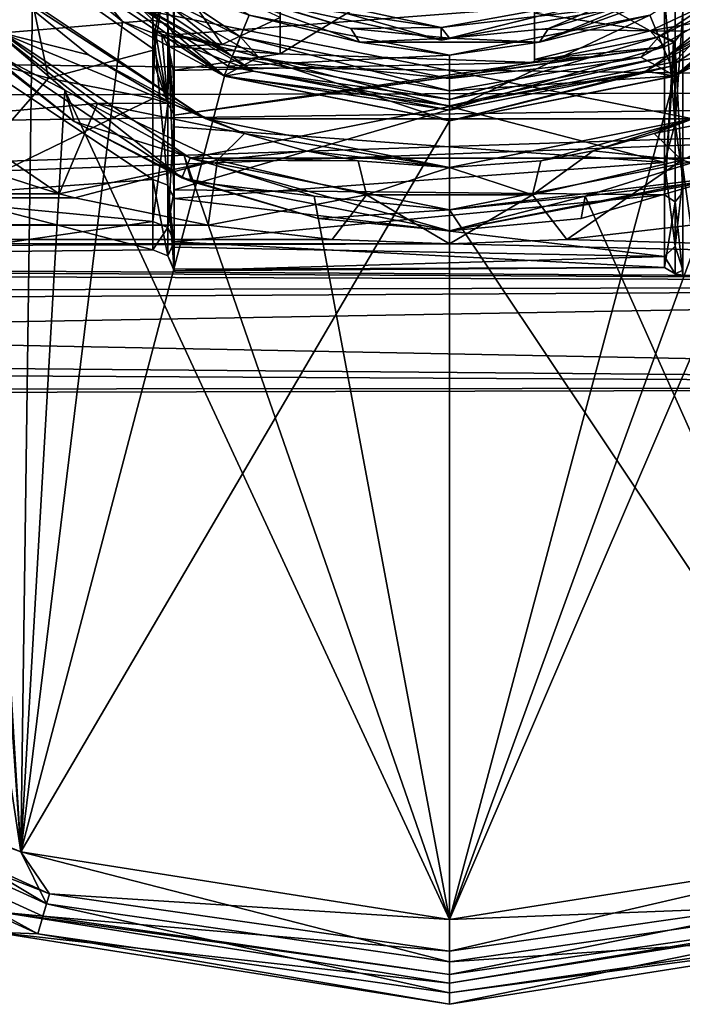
# Model space of a CAD drawing. Header units: millimetres. Extents: x -125 to 171, y -35 to 1363.
# Tile 120 of 256: x 65 to 80, y -35 to -12. Entities that reach past the tile are written whole.
import ezdxf

# ---------------------------------------------------------------- set-up
doc = ezdxf.new("R2010")
doc.units = ezdxf.units.MM
doc.header["$LTSCALE"] = 65.185185
for name, color, linetype in [('12', 7, 'CONTINUOUS'), ('20', 7, 'CONTINUOUS'), ('4', 7, 'CONTINUOUS'), ('428', 7, 'CONTINUOUS'), ('429', 7, 'CONTINUOUS'), ('45', 7, 'CONTINUOUS'), ('47', 7, 'CONTINUOUS'), ('471', 7, 'CONTINUOUS'), ('473', 7, 'CONTINUOUS'), ('530', 7, 'CONTINUOUS'), ('532', 7, 'CONTINUOUS'), ('534', 7, 'CONTINUOUS'), ('535', 7, 'CONTINUOUS'), ('537', 7, 'CONTINUOUS'), ('538', 7, 'CONTINUOUS'), ('547', 7, 'CONTINUOUS'), ('548', 7, 'CONTINUOUS'), ('551', 7, 'CONTINUOUS'), ('627', 7, 'CONTINUOUS'), ('628', 7, 'CONTINUOUS'), ('629', 7, 'CONTINUOUS'), ('630', 7, 'CONTINUOUS'), ('631', 7, 'CONTINUOUS'), ('632', 7, 'CONTINUOUS'), ('633', 7, 'CONTINUOUS'), ('634', 7, 'CONTINUOUS'), ('635', 7, 'CONTINUOUS'), ('636', 7, 'CONTINUOUS'), ('637', 7, 'CONTINUOUS'), ('638', 7, 'CONTINUOUS'), ('639', 7, 'CONTINUOUS'), ('640', 7, 'CONTINUOUS'), ('641', 7, 'CONTINUOUS'), ('642', 7, 'CONTINUOUS'), ('643', 7, 'CONTINUOUS'), ('644', 7, 'CONTINUOUS'), ('645', 7, 'CONTINUOUS'), ('646', 7, 'CONTINUOUS'), ('647', 7, 'CONTINUOUS'), ('65', 7, 'CONTINUOUS'), ('653', 7, 'CONTINUOUS'), ('654', 7, 'CONTINUOUS'), ('83', 7, 'CONTINUOUS'), ('85', 7, 'CONTINUOUS'), ('86', 7, 'CONTINUOUS'), ('9', 7, 'CONTINUOUS')]:
    doc.layers.add(name, color=color, linetype=linetype)

msp = doc.modelspace()

# ---------------------------------------------------------------- linework, layer by layer
at = {"layer": '12', "color": 7, "linetype": 'CONTINUOUS', "true_color": 0x45454a}
for points in [[(68, -11.529, 12.493), (63, -6.461, 15.724), (68, -6.189, 15.833), (68, -11.529, 12.493)], [(63, -11.952, 12.089), (63, -6.461, 15.724), (68, -11.529, 12.493), (63, -11.952, 12.089)], [(68, -15.286, 7.438), (63, -11.952, 12.089), (68, -11.529, 12.493), (68, -15.286, 7.438)], [(63, -15.65, 6.639), (63, -11.952, 12.089), (68, -15.286, 7.438), (63, -15.65, 6.639)], [(63, -12.224, -11.814), (63, -15.797, -6.282), (65.535, -12.897, -11.075), (63, -12.224, -11.814)], [(65.535, -12.897, -11.075), (63, -15.797, -6.282), (68, -13.377, -10.491), (65.535, -12.897, -11.075)], [(68, -13.377, -10.491), (63, -15.797, -6.282), (68, -16.278, -4.901), (68, -13.377, -10.491)], [(68, -16.945, 1.362), (63, -15.65, 6.639), (68, -15.286, 7.438), (68, -16.945, 1.362)], [(63, -16.999, 0.193), (63, -15.65, 6.639), (68, -16.945, 1.362), (63, -16.999, 0.193)], [(63, -15.797, -6.282), (63, -16.999, 0.193), (68, -16.278, -4.901), (63, -15.797, -6.282)], [(68, -16.278, -4.901), (63, -16.999, 0.193), (68, -16.945, 1.362), (68, -16.278, -4.901)]]:
    msp.add_3dface(points, dxfattribs=at)
at = {"layer": '20', "color": 7, "linetype": 'CONTINUOUS', "true_color": 0xe0f2ff}
for points in [[(64.64, -10.848, -24.564), (66.48, -12.346, -22.514), (64.431, -11.821, -19.308), (64.64, -10.848, -24.564)], [(64.431, -11.821, -19.308), (66.696, -13.492, -17.106), (63.117, -13.797, -15.317), (64.431, -11.821, -19.308)], [(66.48, -12.346, -22.514), (68.425, -13.482, -20.624), (64.431, -11.821, -19.308), (66.48, -12.346, -22.514)], [(68.425, -13.482, -20.624), (66.696, -13.492, -17.106), (64.431, -11.821, -19.308), (68.425, -13.482, -20.624)], [(66.696, -13.492, -17.106), (65.789, -15.621, -13.275), (63.117, -13.797, -15.317), (66.696, -13.492, -17.106)], [(69.521, -14.828, -15.132), (65.789, -15.621, -13.275), (66.696, -13.492, -17.106), (69.521, -14.828, -15.132)], [(68.425, -13.482, -20.624), (70.159, -14.197, -19.244), (66.696, -13.492, -17.106), (68.425, -13.482, -20.624)], [(70.159, -14.197, -19.244), (69.521, -14.828, -15.132), (66.696, -13.492, -17.106), (70.159, -14.197, -19.244)], [(79.826, -14.202, -19.234), (81.56, -13.489, -20.61), (83.304, -13.493, -17.106), (79.826, -14.202, -19.234)], [(79.826, -14.202, -19.234), (83.304, -13.493, -17.106), (80.479, -14.828, -15.132), (79.826, -14.202, -19.234)], [(83.304, -13.493, -17.106), (83.839, -15.718, -13.16), (80.479, -14.828, -15.132), (83.304, -13.493, -17.106)], [(65.789, -15.621, -13.275), (62.864, -14.691, -14.298), (63.117, -13.797, -15.317), (65.789, -15.621, -13.275)], [(70.159, -14.197, -19.244), (71.606, -14.611, -18.364), (69.521, -14.828, -15.132), (70.159, -14.197, -19.244)], [(78.383, -14.613, -18.359), (79.826, -14.202, -19.234), (80.479, -14.828, -15.132), (78.383, -14.613, -18.359)], [(71.606, -14.611, -18.364), (72.844, -14.844, -17.837), (69.521, -14.828, -15.132), (71.606, -14.611, -18.364)], [(77.15, -14.845, -17.835), (78.383, -14.613, -18.359), (76.959, -15.644, -13.838), (77.15, -14.845, -17.835)], [(78.383, -14.613, -18.359), (80.479, -14.828, -15.132), (76.959, -15.644, -13.838), (78.383, -14.613, -18.359)], [(66.157, -15.717, -13.161), (65.789, -15.621, -13.275), (69.521, -14.828, -15.132), (66.157, -15.717, -13.161)], [(69.304, -16.361, -12.351), (66.157, -15.717, -13.161), (69.521, -14.828, -15.132), (69.304, -16.361, -12.351)], [(73.041, -15.644, -13.838), (69.304, -16.361, -12.351), (69.521, -14.828, -15.132), (73.041, -15.644, -13.838)], [(72.844, -14.844, -17.837), (73.041, -15.644, -13.838), (69.521, -14.828, -15.132), (72.844, -14.844, -17.837)], [(72.844, -14.844, -17.837), (74.997, -15, -17.472), (73.041, -15.644, -13.838), (72.844, -14.844, -17.837)], [(74.997, -15, -17.472), (77.15, -14.845, -17.835), (76.959, -15.644, -13.838), (74.997, -15, -17.472)], [(80.479, -14.828, -15.132), (77.767, -16.7, -11.89), (76.959, -15.644, -13.838), (80.479, -14.828, -15.132)], [(80.692, -16.362, -12.35), (77.767, -16.7, -11.89), (80.479, -14.828, -15.132), (80.692, -16.362, -12.35)], [(83.839, -15.718, -13.16), (80.692, -16.362, -12.35), (80.479, -14.828, -15.132), (83.839, -15.718, -13.16)], [(74.997, -15, -17.472), (76.959, -15.644, -13.838), (73.041, -15.644, -13.838), (74.997, -15, -17.472)], [(72.228, -16.699, -11.89), (69.304, -16.361, -12.351), (73.041, -15.644, -13.838), (72.228, -16.699, -11.89)], [(74.998, -16.803, -11.743), (72.228, -16.699, -11.89), (73.041, -15.644, -13.838), (74.998, -16.803, -11.743)], [(76.959, -15.644, -13.838), (74.998, -16.803, -11.743), (73.041, -15.644, -13.838), (76.959, -15.644, -13.838)], [(77.767, -16.7, -11.89), (74.998, -16.803, -11.743), (76.959, -15.644, -13.838), (77.767, -16.7, -11.89)]]:
    msp.add_3dface(points, dxfattribs=at)
at = {"layer": '4', "color": 7, "linetype": 'CONTINUOUS', "true_color": 0xe0f2ff}
for points in [[(115, -13.177, 15.704), (115, -7.011, 19.264), (-99, -10.639, 17.523), (115, -13.177, 15.704)], [(-99, -13.633, 15.31), (115, -13.177, 15.704), (-99, -10.639, 17.523), (-99, -13.633, 15.31)], [(-99, -16.177, 12.592), (115, -13.177, 15.704), (-99, -13.633, 15.31), (-99, -16.177, 12.592)], [(115, -13.177, 15.704), (-99, -16.177, 12.592), (-0.08, -17, 11.456), (115, -13.177, 15.704)], [(115, -13.177, 15.704), (-0.08, -17, 11.456), (3.46, -17.379, 10.874), (115, -13.177, 15.704)], [(115, -17.753, 10.25), (115, -13.177, 15.704), (3.46, -17.379, 10.874), (115, -17.753, 10.25)], [(62.864, -14.691, -14.298), (65.789, -15.621, -13.275), (-64.249, -15.17, -13.788), (62.864, -14.691, -14.298)], [(-64.249, -15.17, -13.788), (65.789, -15.621, -13.275), (-65.876, -15.644, -13.248), (-64.249, -15.17, -13.788)], [(-65.876, -15.644, -13.248), (66.157, -15.717, -13.161), (-67.652, -16.061, -12.739), (-65.876, -15.644, -13.248)], [(66.157, -15.717, -13.161), (69.304, -16.361, -12.351), (-67.652, -16.061, -12.739), (66.157, -15.717, -13.161)], [(65.789, -15.621, -13.275), (66.157, -15.717, -13.161), (-65.876, -15.644, -13.248), (65.789, -15.621, -13.275)], [(-67.652, -16.061, -12.739), (69.304, -16.361, -12.351), (-70.831, -16.568, -12.073), (-67.652, -16.061, -12.739)], [(69.304, -16.361, -12.351), (72.228, -16.699, -11.89), (-70.831, -16.568, -12.073), (69.304, -16.361, -12.351)], [(80.692, -16.362, -12.35), (115, -17.753, -10.25), (77.767, -16.7, -11.89), (80.692, -16.362, -12.35)], [(-70.831, -16.568, -12.073), (72.228, -16.699, -11.89), (-73.798, -16.784, -11.771), (-70.831, -16.568, -12.073)], [(72.228, -16.699, -11.89), (74.998, -16.803, -11.743), (-73.798, -16.784, -11.771), (72.228, -16.699, -11.89)], [(77.767, -16.7, -11.89), (115, -17.753, -10.25), (74.998, -16.803, -11.743), (77.767, -16.7, -11.89)], [(74.998, -16.803, -11.743), (-1.181, -17.044, -11.391), (-73.798, -16.784, -11.771), (74.998, -16.803, -11.743)], [(74.998, -16.803, -11.743), (115, -17.753, -10.25), (-1.181, -17.044, -11.391), (74.998, -16.803, -11.743)], [(-1.181, -17.044, -11.391), (115, -17.753, -10.25), (2.41, -17.183, -11.181), (-1.181, -17.044, -11.391)], [(2.41, -17.183, -11.181), (115, -17.753, -10.25), (5.668, -18.038, -9.742), (2.41, -17.183, -11.181)], [(6.534, -18.395, 9.049), (115, -17.753, 10.25), (3.46, -17.379, 10.874), (6.534, -18.395, 9.049)], [(115, -17.753, -10.25), (115, -20.189, -3.56), (5.668, -18.038, -9.742), (115, -17.753, -10.25)], [(8.784, -19.627, 5.919), (115, -17.753, 10.25), (6.534, -18.395, 9.049), (8.784, -19.627, 5.919)], [(115, -20.189, 3.56), (115, -17.753, 10.25), (8.784, -19.627, 5.919), (115, -20.189, 3.56)], [(5.668, -18.038, -9.742), (115, -20.189, -3.56), (8.2, -19.261, -7.018), (5.668, -18.038, -9.742)], [(8.2, -19.261, -7.018), (115, -20.189, -3.56), (9.698, -20.274, -3.036), (8.2, -19.261, -7.018)], [(9.905, -20.435, 1.633), (115, -20.189, 3.56), (8.784, -19.627, 5.919), (9.905, -20.435, 1.633)], [(115, -20.189, -3.56), (115, -20.189, 3.56), (9.698, -20.274, -3.036), (115, -20.189, -3.56)], [(9.698, -20.274, -3.036), (115, -20.189, 3.56), (9.905, -20.435, 1.633), (9.698, -20.274, -3.036)]]:
    msp.add_3dface(points, dxfattribs=at)
at = {"layer": '428', "linetype": 'CONTINUOUS'}
msp.add_3dface([(74.803, -11.698, -41), (70.342, -10.733, -41), (79.295, -10.883, -41), (74.803, -11.698, -41)], dxfattribs=at)
at = {"layer": '429', "linetype": 'CONTINUOUS'}
for points in [[(74.798, -11.998, -37.8), (70.222, -11.008, -37.8), (74.798, -11.998, -40.7), (74.798, -11.998, -37.8)], [(74.798, -11.998, -40.7), (70.222, -11.008, -37.8), (70.222, -11.008, -40.7), (74.798, -11.998, -40.7)], [(79.405, -11.162, -37.8), (74.798, -11.998, -37.8), (79.405, -11.162, -40.7), (79.405, -11.162, -37.8)], [(79.405, -11.162, -40.7), (74.798, -11.998, -37.8), (74.798, -11.998, -40.7), (79.405, -11.162, -40.7)]]:
    msp.add_3dface(points, dxfattribs=at)
at = {"layer": '45', "color": 7, "linetype": 'CONTINUOUS', "true_color": 0xe0f2ff}
for points in [[(77, -11.74, -14.538), (77, -11.359, -17), (77, -8.673, -15.199), (77, -11.74, -14.538)], [(77, -12.45, -12.394), (77, -11.74, -14.538), (77, -8.673, -15.199), (77, -12.45, -12.394)], [(77, -12.523, -12.224), (77, -12.45, -12.394), (77, -8.673, -15.199), (77, -12.523, -12.224)]]:
    msp.add_3dface(points, dxfattribs=at)
at = {"layer": '47', "color": 7, "linetype": 'CONTINUOUS', "true_color": 0xe0f2ff}
msp.add_3dface([(71, -12.317, -12.431), (71, -9.672, -14.584), (71, -11.465, -14.692), (71, -12.317, -12.431)], dxfattribs=at)
at = {"layer": '471', "linetype": 'CONTINUOUS'}
for points in [[(70.342, -10.733, -41), (74.803, -11.698, -41), (70.222, -11.008, -40.7), (70.342, -10.733, -41)], [(74.803, -11.698, -41), (79.295, -10.883, -41), (74.798, -11.998, -40.7), (74.803, -11.698, -41)], [(79.295, -10.883, -41), (79.405, -11.162, -40.7), (74.798, -11.998, -40.7), (79.295, -10.883, -41)], [(74.803, -11.698, -41), (74.798, -11.998, -40.7), (70.222, -11.008, -40.7), (74.803, -11.698, -41)]]:
    msp.add_3dface(points, dxfattribs=at)
at = {"layer": '473', "linetype": 'CONTINUOUS'}
for points in [[(70.222, -11.008, -37.8), (74.798, -11.998, -37.8), (70.341, -10.733, -37.5), (70.222, -11.008, -37.8)], [(70.341, -10.733, -37.5), (74.798, -11.998, -37.8), (74.803, -11.698, -37.5), (70.341, -10.733, -37.5)], [(74.803, -11.698, -37.5), (79.405, -11.162, -37.8), (79.295, -10.883, -37.5), (74.803, -11.698, -37.5)], [(74.798, -11.998, -37.8), (79.405, -11.162, -37.8), (74.803, -11.698, -37.5), (74.798, -11.998, -37.8)]]:
    msp.add_3dface(points, dxfattribs=at)
at = {"layer": '530', "color": 7, "linetype": 'CONTINUOUS', "true_color": 0xb49632}
for points in [[(68.877, -14.782, -34.5), (86.314, -11.314, -34.5), (63.686, -11.314, -34.5), (68.877, -14.782, -34.5)], [(81.123, -14.782, -34.5), (86.314, -11.314, -34.5), (68.877, -14.782, -34.5), (81.123, -14.782, -34.5)], [(75, -16, -34.5), (81.123, -14.782, -34.5), (68.877, -14.782, -34.5), (75, -16, -34.5)]]:
    msp.add_3dface(points, dxfattribs=at)
at = {"layer": '532', "color": 7, "linetype": 'CONTINUOUS', "true_color": 0xb49632}
for points in [[(70.341, -10.733, -37.5), (74.803, -11.698, -37.5), (70.425, -11.04, -37.5), (70.341, -10.733, -37.5)], [(74.803, -11.698, -37.5), (79.295, -10.883, -37.5), (75, -11.95, -37.5), (74.803, -11.698, -37.5)], [(75, -11.95, -37.5), (79.295, -10.883, -37.5), (77.332, -11.72, -37.5), (75, -11.95, -37.5)], [(77.332, -11.72, -37.5), (79.295, -10.883, -37.5), (79.575, -11.04, -37.5), (77.332, -11.72, -37.5)], [(70.425, -11.04, -37.5), (74.803, -11.698, -37.5), (72.668, -11.72, -37.5), (70.425, -11.04, -37.5)], [(72.668, -11.72, -37.5), (74.803, -11.698, -37.5), (75, -11.95, -37.5), (72.668, -11.72, -37.5)]]:
    msp.add_3dface(points, dxfattribs=at)
at = {"layer": '534', "color": 7, "linetype": 'CONTINUOUS', "true_color": 0xb49632}
for points in [[(69.681, -12.842, -49.5), (65.171, -9.829, -49.5), (65.348, -9.652, -49.5), (69.681, -12.842, -49.5)], [(69.776, -12.611, -49.5), (69.681, -12.842, -49.5), (65.348, -9.652, -49.5), (69.776, -12.611, -49.5)], [(84.652, -9.652, -49.5), (80.319, -12.842, -49.5), (80.224, -12.611, -49.5), (84.652, -9.652, -49.5)], [(84.829, -9.829, -49.5), (80.319, -12.842, -49.5), (84.652, -9.652, -49.5), (84.829, -9.829, -49.5)], [(75, -13.65, -49.5), (69.681, -12.842, -49.5), (69.776, -12.611, -49.5), (75, -13.65, -49.5)], [(80.319, -12.842, -49.5), (75, -13.9, -49.5), (80.224, -12.611, -49.5), (80.319, -12.842, -49.5)], [(80.224, -12.611, -49.5), (75, -13.9, -49.5), (75, -13.65, -49.5), (80.224, -12.611, -49.5)], [(75, -13.9, -49.5), (69.681, -12.842, -49.5), (75, -13.65, -49.5), (75, -13.9, -49.5)]]:
    msp.add_3dface(points, dxfattribs=at)
at = {"layer": '535', "color": 7, "linetype": 'CONTINUOUS', "true_color": 0xb49632}
for points in [[(68.686, -15.244, -35), (63.333, -11.667, -35), (66.139, -13.918, -49), (68.686, -15.244, -35)], [(66.139, -13.918, -49), (63.333, -11.667, -35), (63.682, -12.006, -49), (66.139, -13.918, -49)], [(68.911, -15.335, -49), (68.686, -15.244, -35), (66.139, -13.918, -49), (68.911, -15.335, -49)], [(75, -16.5, -35), (68.686, -15.244, -35), (75, -16.5, -49), (75, -16.5, -35)], [(75, -16.5, -49), (68.686, -15.244, -35), (71.9, -16.206, -49), (75, -16.5, -49)], [(71.9, -16.206, -49), (68.686, -15.244, -35), (68.911, -15.335, -49), (71.9, -16.206, -49)], [(81.314, -15.244, -35), (75, -16.5, -35), (81.089, -15.335, -49), (81.314, -15.244, -35)], [(81.089, -15.335, -49), (75, -16.5, -35), (78.1, -16.206, -49), (81.089, -15.335, -49)], [(78.1, -16.206, -49), (75, -16.5, -35), (75, -16.5, -49), (78.1, -16.206, -49)]]:
    msp.add_3dface(points, dxfattribs=at)
at = {"layer": '537', "color": 7, "linetype": 'CONTINUOUS', "true_color": 0xb49632}
for points in [[(70.274, -11.41, -37.9), (75, -12.35, -37.9), (70.274, -11.41, -48.2), (70.274, -11.41, -37.9)], [(70.274, -11.41, -48.2), (75, -12.35, -37.9), (75, -12.35, -48.2), (70.274, -11.41, -48.2)], [(75, -12.35, -37.9), (79.726, -11.41, -37.9), (75, -12.35, -48.2), (75, -12.35, -37.9)], [(75, -12.35, -48.2), (79.726, -11.41, -37.9), (79.726, -11.41, -48.2), (75, -12.35, -48.2)]]:
    msp.add_3dface(points, dxfattribs=at)
at = {"layer": '538', "color": 7, "linetype": 'CONTINUOUS', "true_color": 0xb49632}
for points in [[(80.224, -12.611, -49.5), (79.726, -11.41, -48.2), (83.733, -8.733, -48.2), (80.224, -12.611, -49.5)], [(84.652, -9.652, -49.5), (80.224, -12.611, -49.5), (83.733, -8.733, -48.2), (84.652, -9.652, -49.5)], [(69.776, -12.611, -49.5), (65.348, -9.652, -49.5), (70.274, -11.41, -48.2), (69.776, -12.611, -49.5)], [(69.776, -12.611, -49.5), (70.274, -11.41, -48.2), (75, -12.35, -48.2), (69.776, -12.611, -49.5)], [(80.224, -12.611, -49.5), (75, -13.65, -49.5), (79.726, -11.41, -48.2), (80.224, -12.611, -49.5)], [(75, -13.65, -49.5), (75, -12.35, -48.2), (79.726, -11.41, -48.2), (75, -13.65, -49.5)], [(75, -13.65, -49.5), (69.776, -12.611, -49.5), (75, -12.35, -48.2), (75, -13.65, -49.5)]]:
    msp.add_3dface(points, dxfattribs=at)
at = {"layer": '547', "color": 7, "linetype": 'CONTINUOUS', "true_color": 0xb49632}
for points in [[(70.425, -11.04, -37.5), (72.668, -11.72, -37.5), (68.884, -10.594, -37.617), (70.425, -11.04, -37.5)], [(72.668, -11.72, -37.5), (72.876, -12.047, -37.617), (68.884, -10.594, -37.617), (72.668, -11.72, -37.5)], [(72.876, -12.047, -37.617), (70.274, -11.41, -37.9), (68.884, -10.594, -37.617), (72.876, -12.047, -37.617)], [(79.575, -11.04, -37.5), (81.116, -10.594, -37.617), (77.124, -12.047, -37.617), (79.575, -11.04, -37.5)], [(81.116, -10.594, -37.617), (79.726, -11.41, -37.9), (77.124, -12.047, -37.617), (81.116, -10.594, -37.617)], [(77.332, -11.72, -37.5), (79.575, -11.04, -37.5), (77.124, -12.047, -37.617), (77.332, -11.72, -37.5)], [(75, -12.35, -37.9), (70.274, -11.41, -37.9), (72.876, -12.047, -37.617), (75, -12.35, -37.9)], [(79.726, -11.41, -37.9), (75, -12.35, -37.9), (77.124, -12.047, -37.617), (79.726, -11.41, -37.9)], [(72.668, -11.72, -37.5), (75, -11.95, -37.5), (72.876, -12.047, -37.617), (72.668, -11.72, -37.5)], [(75, -11.95, -37.5), (77.332, -11.72, -37.5), (77.124, -12.047, -37.617), (75, -11.95, -37.5)], [(75, -11.95, -37.5), (77.124, -12.047, -37.617), (72.876, -12.047, -37.617), (75, -11.95, -37.5)], [(77.124, -12.047, -37.617), (75, -12.35, -37.9), (72.876, -12.047, -37.617), (77.124, -12.047, -37.617)]]:
    msp.add_3dface(points, dxfattribs=at)
at = {"layer": '548', "color": 7, "linetype": 'CONTINUOUS', "true_color": 0xb49632}
for points in [[(63.686, -11.314, -34.5), (63.333, -11.667, -35), (68.686, -15.244, -35), (63.686, -11.314, -34.5)], [(68.877, -14.782, -34.5), (63.686, -11.314, -34.5), (68.686, -15.244, -35), (68.877, -14.782, -34.5)], [(68.877, -14.782, -34.5), (68.686, -15.244, -35), (75, -16.5, -35), (68.877, -14.782, -34.5)], [(75, -16, -34.5), (68.877, -14.782, -34.5), (75, -16.5, -35), (75, -16, -34.5)], [(81.123, -14.782, -34.5), (75, -16, -34.5), (81.314, -15.244, -35), (81.123, -14.782, -34.5)], [(75, -16, -34.5), (75, -16.5, -35), (81.314, -15.244, -35), (75, -16, -34.5)]]:
    msp.add_3dface(points, dxfattribs=at)
at = {"layer": '551', "color": 7, "linetype": 'CONTINUOUS', "true_color": 0xb49632}
for points in [[(65.923, -13.176, -49.5), (63.682, -12.006, -49), (63.474, -11.097, -49.5), (65.923, -13.176, -49.5)], [(66.139, -13.918, -49), (63.682, -12.006, -49), (65.923, -13.176, -49.5), (66.139, -13.918, -49)], [(68.737, -14.723, -49.5), (66.139, -13.918, -49), (65.923, -13.176, -49.5), (68.737, -14.723, -49.5)], [(68.911, -15.335, -49), (66.139, -13.918, -49), (68.737, -14.723, -49.5), (68.911, -15.335, -49)], [(71.804, -15.678, -49.5), (68.911, -15.335, -49), (68.737, -14.723, -49.5), (71.804, -15.678, -49.5)], [(81.263, -14.723, -49.5), (81.089, -15.335, -49), (78.196, -15.678, -49.5), (81.263, -14.723, -49.5)], [(71.9, -16.206, -49), (68.911, -15.335, -49), (71.804, -15.678, -49.5), (71.9, -16.206, -49)], [(81.089, -15.335, -49), (78.1, -16.206, -49), (78.196, -15.678, -49.5), (81.089, -15.335, -49)], [(75, -16, -49.5), (71.9, -16.206, -49), (71.804, -15.678, -49.5), (75, -16, -49.5)], [(78.1, -16.206, -49), (75, -16.5, -49), (78.196, -15.678, -49.5), (78.1, -16.206, -49)], [(78.196, -15.678, -49.5), (75, -16.5, -49), (75, -16, -49.5), (78.196, -15.678, -49.5)], [(75, -16.5, -49), (71.9, -16.206, -49), (75, -16, -49.5), (75, -16.5, -49)]]:
    msp.add_3dface(points, dxfattribs=at)
at = {"layer": '627', "linetype": 'CONTINUOUS'}
for points in [[(65.285, -33.085, -50.5), (56.754, -28.392, -49.767), (56.358, -29.008, -50.5), (65.285, -33.085, -50.5)], [(65.492, -32.382, -49.767), (60.136, -29.183, -49.5), (56.754, -28.392, -49.767), (65.492, -32.382, -49.767)], [(65.492, -32.382, -49.767), (56.754, -28.392, -49.767), (65.285, -33.085, -50.5), (65.492, -32.382, -49.767)], [(65.285, -33.085, -50.5), (56.358, -29.008, -50.5), (64.262, -33.049, -51.5), (65.285, -33.085, -50.5)], [(64.885, -31.149, -49.5), (60.136, -29.183, -49.5), (65.492, -32.382, -49.767), (64.885, -31.149, -49.5)], [(75, -32.75, -49.5), (64.885, -31.149, -49.5), (75, -33.749, -49.767), (75, -32.75, -49.5)], [(75, -33.749, -49.767), (64.885, -31.149, -49.5), (65.492, -32.382, -49.767), (75, -33.749, -49.767)], [(75, -34.482, -50.5), (65.492, -32.382, -49.767), (65.285, -33.085, -50.5), (75, -34.482, -50.5)], [(75, -33.749, -49.767), (65.492, -32.382, -49.767), (75, -34.482, -50.5), (75, -33.749, -49.767)], [(75, -34.75, -51.5), (65.285, -33.085, -50.5), (64.262, -33.049, -51.5), (75, -34.75, -51.5)], [(75, -34.482, -50.5), (65.285, -33.085, -50.5), (75, -34.75, -51.5), (75, -34.482, -50.5)]]:
    msp.add_3dface(points, dxfattribs=at)
at = {"layer": '628', "linetype": 'CONTINUOUS'}
for points in [[(75, -34.75, -51.5), (64.262, -33.049, -51.5), (75, -34.75, -74.5), (75, -34.75, -51.5)], [(75, -34.75, -74.5), (64.262, -33.049, -51.5), (64.262, -33.049, -74.5), (75, -34.75, -74.5)]]:
    msp.add_3dface(points, dxfattribs=at)
at = {"layer": '629', "linetype": 'CONTINUOUS'}
for points in [[(75, -34.25, -74.5), (64.262, -33.049, -74.5), (64.416, -32.574, -74.5), (75, -34.25, -74.5)], [(85.738, -33.049, -74.5), (75, -34.75, -74.5), (85.584, -32.574, -74.5), (85.738, -33.049, -74.5)], [(85.584, -32.574, -74.5), (75, -34.75, -74.5), (75, -34.25, -74.5), (85.584, -32.574, -74.5)], [(75, -34.75, -74.5), (64.262, -33.049, -74.5), (75, -34.25, -74.5), (75, -34.75, -74.5)]]:
    msp.add_3dface(points, dxfattribs=at)
at = {"layer": '630', "linetype": 'CONTINUOUS'}
for points in [[(75, -34.25, -74.5), (64.416, -32.574, -74.5), (75, -34.25, -51.5), (75, -34.25, -74.5)], [(75, -34.25, -51.5), (64.416, -32.574, -74.5), (64.416, -32.574, -51.5), (75, -34.25, -51.5)]]:
    msp.add_3dface(points, dxfattribs=at)
at = {"layer": '631', "linetype": 'CONTINUOUS'}
for points in [[(65.562, -32.142, -50.201), (56.592, -28.644, -50.75), (56.889, -28.181, -50.201), (65.562, -32.142, -50.201)], [(65.562, -32.142, -50.201), (56.889, -28.181, -50.201), (64.885, -31.149, -50), (65.562, -32.142, -50.201)], [(64.885, -31.149, -50), (56.889, -28.181, -50.201), (60.136, -29.183, -50), (64.885, -31.149, -50)], [(65.407, -32.67, -50.75), (64.416, -32.574, -51.5), (56.592, -28.644, -50.75), (65.407, -32.67, -50.75)], [(65.407, -32.67, -50.75), (56.592, -28.644, -50.75), (65.562, -32.142, -50.201), (65.407, -32.67, -50.75)], [(75, -32.75, -50), (65.562, -32.142, -50.201), (64.885, -31.149, -50), (75, -32.75, -50)], [(75, -33.499, -50.201), (65.407, -32.67, -50.75), (65.562, -32.142, -50.201), (75, -33.499, -50.201)], [(75, -33.499, -50.201), (65.562, -32.142, -50.201), (75, -32.75, -50), (75, -33.499, -50.201)], [(75, -34.25, -51.5), (64.416, -32.574, -51.5), (75, -34.049, -50.75), (75, -34.25, -51.5)], [(75, -34.049, -50.75), (64.416, -32.574, -51.5), (65.407, -32.67, -50.75), (75, -34.049, -50.75)], [(75, -34.049, -50.75), (65.407, -32.67, -50.75), (75, -33.499, -50.201), (75, -34.049, -50.75)]]:
    msp.add_3dface(points, dxfattribs=at)
at = {"layer": '632', "linetype": 'CONTINUOUS'}
for points in [[(64.885, -31.149, -50), (60.136, -29.183, -50), (63.444, -7.725, -50), (64.885, -31.149, -50)], [(65.174, -9.832, -50), (64.885, -31.149, -50), (63.444, -7.725, -50), (65.174, -9.832, -50)], [(67.282, -11.56, -50), (64.885, -31.149, -50), (65.174, -9.832, -50), (67.282, -11.56, -50)], [(85.115, -31.149, -50), (75, -32.75, -50), (84.826, -9.832, -50), (85.115, -31.149, -50)], [(84.826, -9.832, -50), (75, -32.75, -50), (82.718, -11.56, -50), (84.826, -9.832, -50)], [(69.686, -12.844, -50), (64.885, -31.149, -50), (67.282, -11.56, -50), (69.686, -12.844, -50)], [(82.718, -11.56, -50), (75, -32.75, -50), (80.314, -12.844, -50), (82.718, -11.56, -50)], [(75, -13.9, -50), (64.885, -31.149, -50), (69.686, -12.844, -50), (75, -13.9, -50)], [(80.314, -12.844, -50), (75, -32.75, -50), (75, -13.9, -50), (80.314, -12.844, -50)], [(75, -32.75, -50), (64.885, -31.149, -50), (75, -13.9, -50), (75, -32.75, -50)]]:
    msp.add_3dface(points, dxfattribs=at)
at = {"layer": '633', "linetype": 'CONTINUOUS'}
for points in [[(69.872, -12.38, -50.5), (66.293, -10.377, -50.146), (65.525, -9.475, -50.5), (69.872, -12.38, -50.5)], [(67.282, -11.56, -50), (65.174, -9.832, -50), (66.293, -10.377, -50.146), (67.282, -11.56, -50)], [(70.367, -12.729, -50.146), (67.282, -11.56, -50), (66.293, -10.377, -50.146), (70.367, -12.729, -50.146)], [(70.367, -12.729, -50.146), (66.293, -10.377, -50.146), (69.872, -12.38, -50.5), (70.367, -12.729, -50.146)], [(69.686, -12.844, -50), (67.282, -11.56, -50), (70.367, -12.729, -50.146), (69.686, -12.844, -50)], [(75, -13.4, -50.5), (70.367, -12.729, -50.146), (69.872, -12.38, -50.5), (75, -13.4, -50.5)], [(75, -13.546, -50.146), (69.686, -12.844, -50), (70.367, -12.729, -50.146), (75, -13.546, -50.146)], [(75, -13.546, -50.146), (70.367, -12.729, -50.146), (75, -13.4, -50.5), (75, -13.546, -50.146)], [(75, -13.9, -50), (69.686, -12.844, -50), (75, -13.546, -50.146), (75, -13.9, -50)]]:
    msp.add_3dface(points, dxfattribs=at)
at = {"layer": '634', "linetype": 'CONTINUOUS'}
for points in [[(69.872, -12.38, -50.5), (65.525, -9.475, -50.5), (69.872, -12.38, -54), (69.872, -12.38, -50.5)], [(69.872, -12.38, -54), (65.525, -9.475, -50.5), (65.525, -9.475, -54), (69.872, -12.38, -54)], [(75, -13.4, -50.5), (69.872, -12.38, -50.5), (75, -13.4, -54), (75, -13.4, -50.5)], [(75, -13.4, -54), (69.872, -12.38, -50.5), (69.872, -12.38, -54), (75, -13.4, -54)]]:
    msp.add_3dface(points, dxfattribs=at)
at = {"layer": '635', "linetype": 'CONTINUOUS'}
for points in [[(69.872, -12.38, -54), (65.525, -9.475, -54), (65.878, -9.122, -54), (69.872, -12.38, -54)], [(70.063, -11.918, -54), (69.872, -12.38, -54), (65.878, -9.122, -54), (70.063, -11.918, -54)], [(84.122, -9.122, -54), (80.128, -12.38, -54), (79.937, -11.918, -54), (84.122, -9.122, -54)], [(84.475, -9.475, -54), (80.128, -12.38, -54), (84.122, -9.122, -54), (84.475, -9.475, -54)], [(75, -12.9, -54), (69.872, -12.38, -54), (70.063, -11.918, -54), (75, -12.9, -54)], [(80.128, -12.38, -54), (75, -13.4, -54), (79.937, -11.918, -54), (80.128, -12.38, -54)], [(79.937, -11.918, -54), (75, -13.4, -54), (75, -12.9, -54), (79.937, -11.918, -54)], [(75, -13.4, -54), (69.872, -12.38, -54), (75, -12.9, -54), (75, -13.4, -54)]]:
    msp.add_3dface(points, dxfattribs=at)
at = {"layer": '636', "linetype": 'CONTINUOUS'}
for points in [[(70.063, -11.918, -54), (65.878, -9.122, -54), (70.063, -11.918, -50.5), (70.063, -11.918, -54)], [(70.063, -11.918, -50.5), (65.878, -9.122, -54), (65.878, -9.122, -50.5), (70.063, -11.918, -50.5)], [(75, -12.9, -54), (70.063, -11.918, -54), (75, -12.9, -50.5), (75, -12.9, -54)], [(75, -12.9, -50.5), (70.063, -11.918, -54), (70.063, -11.918, -50.5), (75, -12.9, -50.5)]]:
    msp.add_3dface(points, dxfattribs=at)
at = {"layer": '637', "linetype": 'CONTINUOUS'}
for points in [[(70.063, -11.918, -50.5), (65.878, -9.122, -50.5), (66.52, -10.106, -49.793), (70.063, -11.918, -50.5)], [(65.171, -9.829, -49.5), (69.681, -12.842, -49.5), (66.52, -10.106, -49.793), (65.171, -9.829, -49.5)], [(66.52, -10.106, -49.793), (69.681, -12.842, -49.5), (70.488, -12.397, -49.793), (66.52, -10.106, -49.793)], [(70.063, -11.918, -50.5), (66.52, -10.106, -49.793), (70.488, -12.397, -49.793), (70.063, -11.918, -50.5)], [(75, -12.9, -50.5), (70.063, -11.918, -50.5), (75, -13.193, -49.793), (75, -12.9, -50.5)], [(70.063, -11.918, -50.5), (70.488, -12.397, -49.793), (75, -13.193, -49.793), (70.063, -11.918, -50.5)], [(69.681, -12.842, -49.5), (75, -13.9, -49.5), (70.488, -12.397, -49.793), (69.681, -12.842, -49.5)], [(70.488, -12.397, -49.793), (75, -13.9, -49.5), (75, -13.193, -49.793), (70.488, -12.397, -49.793)]]:
    msp.add_3dface(points, dxfattribs=at)
at = {"layer": '638', "linetype": 'CONTINUOUS'}
for points in [[(61.49, -8.572, -49.5), (60.136, -29.183, -49.5), (64.885, -31.149, -49.5), (61.49, -8.572, -49.5)], [(63.474, -11.097, -49.5), (61.49, -8.572, -49.5), (64.885, -31.149, -49.5), (63.474, -11.097, -49.5)], [(65.923, -13.176, -49.5), (63.474, -11.097, -49.5), (64.885, -31.149, -49.5), (65.923, -13.176, -49.5)], [(65.923, -13.176, -49.5), (64.885, -31.149, -49.5), (75, -32.75, -49.5), (65.923, -13.176, -49.5)], [(68.737, -14.723, -49.5), (65.923, -13.176, -49.5), (75, -32.75, -49.5), (68.737, -14.723, -49.5)], [(71.804, -15.678, -49.5), (68.737, -14.723, -49.5), (75, -32.75, -49.5), (71.804, -15.678, -49.5)], [(81.263, -14.723, -49.5), (78.196, -15.678, -49.5), (85.115, -31.149, -49.5), (81.263, -14.723, -49.5)], [(75, -16, -49.5), (71.804, -15.678, -49.5), (75, -32.75, -49.5), (75, -16, -49.5)], [(78.196, -15.678, -49.5), (75, -16, -49.5), (85.115, -31.149, -49.5), (78.196, -15.678, -49.5)], [(75, -16, -49.5), (75, -32.75, -49.5), (85.115, -31.149, -49.5), (75, -16, -49.5)]]:
    msp.add_3dface(points, dxfattribs=at)
at = {"layer": '639', "linetype": 'CONTINUOUS'}
for points in [[(85.115, -31.149, -49.5), (75, -32.75, -49.5), (84.508, -32.382, -49.767), (85.115, -31.149, -49.5)], [(75, -32.75, -49.5), (75, -33.749, -49.767), (84.508, -32.382, -49.767), (75, -32.75, -49.5)], [(84.508, -32.382, -49.767), (75, -33.749, -49.767), (84.715, -33.085, -50.5), (84.508, -32.382, -49.767)], [(75, -34.482, -50.5), (75, -34.75, -51.5), (85.738, -33.049, -51.5), (75, -34.482, -50.5)], [(84.715, -33.085, -50.5), (75, -34.482, -50.5), (85.738, -33.049, -51.5), (84.715, -33.085, -50.5)], [(75, -33.749, -49.767), (75, -34.482, -50.5), (84.715, -33.085, -50.5), (75, -33.749, -49.767)]]:
    msp.add_3dface(points, dxfattribs=at)
at = {"layer": '640', "linetype": 'CONTINUOUS'}
for points in [[(75, -34.75, -51.5), (75, -34.75, -74.5), (85.738, -33.049, -74.5), (75, -34.75, -51.5)], [(75, -34.75, -51.5), (85.738, -33.049, -74.5), (85.738, -33.049, -51.5), (75, -34.75, -51.5)]]:
    msp.add_3dface(points, dxfattribs=at)
at = {"layer": '641', "linetype": 'CONTINUOUS'}
for points in [[(85.584, -32.574, -74.5), (75, -34.25, -74.5), (85.584, -32.574, -51.5), (85.584, -32.574, -74.5)], [(75, -34.25, -74.5), (75, -34.25, -51.5), (85.584, -32.574, -51.5), (75, -34.25, -74.5)]]:
    msp.add_3dface(points, dxfattribs=at)
at = {"layer": '642', "linetype": 'CONTINUOUS'}
for points in [[(75, -33.499, -50.201), (75, -32.75, -50), (85.115, -31.149, -50), (75, -33.499, -50.201)], [(75, -33.499, -50.201), (85.115, -31.149, -50), (84.438, -32.142, -50.201), (75, -33.499, -50.201)], [(75, -34.049, -50.75), (75, -33.499, -50.201), (84.438, -32.142, -50.201), (75, -34.049, -50.75)], [(84.593, -32.67, -50.75), (75, -34.049, -50.75), (84.438, -32.142, -50.201), (84.593, -32.67, -50.75)], [(85.584, -32.574, -51.5), (75, -34.25, -51.5), (84.593, -32.67, -50.75), (85.584, -32.574, -51.5)], [(75, -34.25, -51.5), (75, -34.049, -50.75), (84.593, -32.67, -50.75), (75, -34.25, -51.5)]]:
    msp.add_3dface(points, dxfattribs=at)
at = {"layer": '643', "linetype": 'CONTINUOUS'}
for points in [[(84.475, -9.475, -50.5), (83.707, -10.377, -50.146), (80.128, -12.38, -50.5), (84.475, -9.475, -50.5)], [(83.707, -10.377, -50.146), (80.314, -12.844, -50), (79.633, -12.729, -50.146), (83.707, -10.377, -50.146)], [(83.707, -10.377, -50.146), (79.633, -12.729, -50.146), (80.128, -12.38, -50.5), (83.707, -10.377, -50.146)], [(82.718, -11.56, -50), (80.314, -12.844, -50), (83.707, -10.377, -50.146), (82.718, -11.56, -50)], [(75, -13.546, -50.146), (75, -13.4, -50.5), (80.128, -12.38, -50.5), (75, -13.546, -50.146)], [(79.633, -12.729, -50.146), (75, -13.546, -50.146), (80.128, -12.38, -50.5), (79.633, -12.729, -50.146)], [(80.314, -12.844, -50), (75, -13.9, -50), (79.633, -12.729, -50.146), (80.314, -12.844, -50)], [(75, -13.9, -50), (75, -13.546, -50.146), (79.633, -12.729, -50.146), (75, -13.9, -50)]]:
    msp.add_3dface(points, dxfattribs=at)
at = {"layer": '644', "linetype": 'CONTINUOUS'}
for points in [[(80.128, -12.38, -54), (84.475, -9.475, -54), (80.128, -12.38, -50.5), (80.128, -12.38, -54)], [(84.475, -9.475, -54), (84.475, -9.475, -50.5), (80.128, -12.38, -50.5), (84.475, -9.475, -54)], [(75, -13.4, -50.5), (75, -13.4, -54), (80.128, -12.38, -54), (75, -13.4, -50.5)], [(75, -13.4, -50.5), (80.128, -12.38, -54), (80.128, -12.38, -50.5), (75, -13.4, -50.5)]]:
    msp.add_3dface(points, dxfattribs=at)
at = {"layer": '645', "linetype": 'CONTINUOUS'}
for points in [[(84.122, -9.122, -54), (79.937, -11.918, -54), (84.122, -9.122, -50.5), (84.122, -9.122, -54)], [(84.122, -9.122, -50.5), (79.937, -11.918, -54), (79.937, -11.918, -50.5), (84.122, -9.122, -50.5)], [(79.937, -11.918, -54), (75, -12.9, -54), (79.937, -11.918, -50.5), (79.937, -11.918, -54)], [(75, -12.9, -54), (75, -12.9, -50.5), (79.937, -11.918, -50.5), (75, -12.9, -54)]]:
    msp.add_3dface(points, dxfattribs=at)
at = {"layer": '646', "linetype": 'CONTINUOUS'}
for points in [[(84.122, -9.122, -50.5), (79.937, -11.918, -50.5), (83.48, -10.106, -49.793), (84.122, -9.122, -50.5)], [(80.319, -12.842, -49.5), (84.829, -9.829, -49.5), (83.48, -10.106, -49.793), (80.319, -12.842, -49.5)], [(79.512, -12.397, -49.793), (80.319, -12.842, -49.5), (83.48, -10.106, -49.793), (79.512, -12.397, -49.793)], [(79.937, -11.918, -50.5), (79.512, -12.397, -49.793), (83.48, -10.106, -49.793), (79.937, -11.918, -50.5)], [(79.937, -11.918, -50.5), (75, -12.9, -50.5), (79.512, -12.397, -49.793), (79.937, -11.918, -50.5)], [(75, -13.193, -49.793), (80.319, -12.842, -49.5), (79.512, -12.397, -49.793), (75, -13.193, -49.793)], [(75, -12.9, -50.5), (75, -13.193, -49.793), (79.512, -12.397, -49.793), (75, -12.9, -50.5)], [(75, -13.9, -49.5), (80.319, -12.842, -49.5), (75, -13.193, -49.793), (75, -13.9, -49.5)]]:
    msp.add_3dface(points, dxfattribs=at)
at = {"layer": '647', "color": 7, "linetype": 'CONTINUOUS', "true_color": 0x45454a}
for points in [[(85.607, -10.607, -33), (80.74, -13.858, -33), (64.393, -10.607, -33), (85.607, -10.607, -33)], [(80.74, -13.858, -33), (69.26, -13.858, -33), (64.393, -10.607, -33), (80.74, -13.858, -33)], [(80.74, -13.858, -33), (75, -15, -33), (69.26, -13.858, -33), (80.74, -13.858, -33)]]:
    msp.add_3dface(points, dxfattribs=at)
at = {"layer": '65', "color": 7, "linetype": 'CONTINUOUS', "true_color": 0xe0f2ff}
for points in [[(77, -12.523, -12.224), (77, -8.673, -15.199), (71, -12.317, -12.431), (77, -12.523, -12.224)], [(77, -8.673, -15.199), (71, -9.672, -14.584), (71, -12.317, -12.431), (77, -8.673, -15.199)], [(68.5, -9.28, 14.837), (80.067, -10.979, 13.628), (68.5, -11.868, 12.861), (68.5, -9.28, 14.837)], [(80.067, -10.979, 13.628), (80.067, -14.888, 9.198), (68.5, -11.868, 12.861), (80.067, -10.979, 13.628)], [(68.052, -11.766, -12.954), (68.208, -11.864, -12.865), (69.636, -12.099, -12.644), (68.052, -11.766, -12.954)], [(68.208, -11.864, -12.865), (68.366, -12.145, -12.6), (69.636, -12.099, -12.644), (68.208, -11.864, -12.865)], [(68.5, -11.868, 12.861), (80.067, -14.888, 9.198), (68.5, -14.045, 10.44), (68.5, -11.868, 12.861)], [(68.366, -12.145, -12.6), (71, -12.317, -12.431), (69.636, -12.099, -12.644), (68.366, -12.145, -12.6)], [(68.476, -12.717, -12.022), (71, -12.317, -12.431), (68.366, -12.145, -12.6), (68.476, -12.717, -12.022)], [(78.495, -12.382, -12.367), (68.5, -13.77, -10.799), (80.067, -12.152, -12.593), (78.495, -12.382, -12.367)], [(80.067, -12.152, -12.593), (68.5, -13.77, -10.799), (68.5, -15.533, -8.062), (80.067, -12.152, -12.593)], [(80.067, -15.648, -7.836), (80.067, -12.152, -12.593), (68.5, -15.533, -8.062), (80.067, -15.648, -7.836)], [(77, -12.523, -12.224), (71, -12.317, -12.431), (68.476, -12.717, -12.022), (77, -12.523, -12.224)], [(68.5, -13.77, -10.799), (77, -12.523, -12.224), (68.476, -12.717, -12.022), (68.5, -13.77, -10.799)], [(77, -12.523, -12.224), (68.5, -13.77, -10.799), (78.495, -12.382, -12.367), (77, -12.523, -12.224)], [(68.5, -14.045, 10.44), (80.067, -14.888, 9.198), (68.5, -15.736, 7.657), (68.5, -14.045, 10.44)], [(80.067, -14.888, 9.198), (80.067, -17.1, 3.72), (68.5, -15.736, 7.657), (80.067, -14.888, 9.198)], [(68.5, -16.757, -5.045), (80.067, -15.648, -7.836), (68.5, -15.533, -8.062), (68.5, -16.757, -5.045)], [(80.067, -17.363, -2.182), (80.067, -15.648, -7.836), (68.5, -16.757, -5.045), (80.067, -17.363, -2.182)], [(68.5, -15.736, 7.657), (80.067, -17.1, 3.72), (68.5, -16.882, 4.61), (68.5, -15.736, 7.657)], [(68.5, -17.402, -1.853), (80.067, -17.363, -2.182), (68.5, -16.757, -5.045), (68.5, -17.402, -1.853)], [(68.5, -16.882, 4.61), (80.067, -17.1, 3.72), (68.5, -17.444, 1.402), (68.5, -16.882, 4.61)], [(80.067, -17.1, 3.72), (80.067, -17.363, -2.182), (68.5, -17.444, 1.402), (80.067, -17.1, 3.72)], [(68.5, -17.444, 1.402), (80.067, -17.363, -2.182), (68.5, -17.402, -1.853), (68.5, -17.444, 1.402)]]:
    msp.add_3dface(points, dxfattribs=at)
at = {"layer": '653', "color": 7, "linetype": 'CONTINUOUS', "true_color": 0x45454a}
for points in [[(79.733, -11.779, -13.504), (81.882, -10.761, -15.137), (78.479, -11.085, -17), (79.733, -11.779, -13.504)], [(81.882, -10.761, -15.137), (79.733, -11.779, -13.504), (82.654, -11.255, -13.725), (81.882, -10.761, -15.137)], [(77, -11.359, -17), (79.733, -11.779, -13.504), (78.479, -11.085, -17), (77, -11.359, -17)], [(77, -11.359, -17), (77, -11.74, -14.538), (79.733, -11.779, -13.504), (77, -11.359, -17)], [(79.733, -11.779, -13.504), (80.5, -11.784, -13.274), (82.654, -11.255, -13.725), (79.733, -11.779, -13.504)], [(77, -11.74, -14.538), (77, -12.45, -12.394), (79.733, -11.779, -13.504), (77, -11.74, -14.538)], [(77, -12.45, -12.394), (80.067, -12.152, -12.593), (79.733, -11.779, -13.504), (77, -12.45, -12.394)], [(80.067, -12.152, -12.593), (80.284, -12.05, -12.758), (79.733, -11.779, -13.504), (80.067, -12.152, -12.593)], [(80.284, -12.05, -12.758), (80.313, -12.027, -12.801), (79.733, -11.779, -13.504), (80.284, -12.05, -12.758)], [(80.313, -12.027, -12.801), (80.5, -11.784, -13.274), (79.733, -11.779, -13.504), (80.313, -12.027, -12.801)], [(77, -12.45, -12.394), (78.495, -12.382, -12.367), (80.067, -12.152, -12.593), (77, -12.45, -12.394)], [(77, -12.45, -12.394), (77, -12.523, -12.224), (78.495, -12.382, -12.367), (77, -12.45, -12.394)]]:
    msp.add_3dface(points, dxfattribs=at)
at = {"layer": '654', "color": 7, "linetype": 'CONTINUOUS', "true_color": 0x45454a}
for points in [[(63, -9.081, -15.669), (63, -12.224, -11.814), (64.943, -10.046, -15.015), (63, -9.081, -15.669)], [(63, -12.224, -11.814), (65.535, -12.897, -11.075), (64.943, -10.046, -15.015), (63, -12.224, -11.814)], [(65.535, -12.897, -11.075), (68.035, -12.224, -12.158), (64.943, -10.046, -15.015), (65.535, -12.897, -11.075)], [(64.943, -10.046, -15.015), (68.035, -12.224, -12.158), (68.347, -10.228, -16.888), (64.943, -10.046, -15.015)], [(68.035, -12.224, -12.158), (68.052, -11.766, -12.954), (68.347, -10.228, -16.888), (68.035, -12.224, -12.158)], [(68.052, -11.766, -12.954), (69.636, -12.099, -12.644), (68.347, -10.228, -16.888), (68.052, -11.766, -12.954)], [(69.636, -12.099, -12.644), (71, -11.465, -14.692), (68.347, -10.228, -16.888), (69.636, -12.099, -12.644)], [(71, -12.317, -12.431), (71, -11.465, -14.692), (69.636, -12.099, -12.644), (71, -12.317, -12.431)], [(65.535, -12.897, -11.075), (68, -13.377, -10.491), (68.035, -12.224, -12.158), (65.535, -12.897, -11.075)], [(68, -13.377, -10.491), (68.024, -12.536, -11.663), (68.035, -12.224, -12.158), (68, -13.377, -10.491)]]:
    msp.add_3dface(points, dxfattribs=at)
at = {"layer": '83', "color": 7, "linetype": 'CONTINUOUS', "true_color": 0xe0f2ff}
for points in [[(80.319, -13.965, 10.66), (80.067, -10.979, 13.628), (80.319, -9.202, 14.965), (80.319, -13.965, 10.66)], [(80.319, -13.965, 10.66), (80.319, -9.202, 14.965), (80.5, -11.314, 13.677), (80.319, -13.965, 10.66)], [(80.067, -14.888, 9.198), (80.067, -10.979, 13.628), (80.319, -13.965, 10.66), (80.067, -14.888, 9.198)], [(80.5, -15.268, 9.053), (80.319, -13.965, 10.66), (80.5, -11.314, 13.677), (80.5, -15.268, 9.053)], [(80.5, -11.784, -13.274), (80.313, -12.027, -12.801), (80.5, -15.592, -8.482), (80.5, -11.784, -13.274)], [(80.284, -12.05, -12.758), (80.067, -15.648, -7.836), (80.313, -12.027, -12.801), (80.284, -12.05, -12.758)], [(80.313, -12.027, -12.801), (80.067, -15.648, -7.836), (80.319, -15.816, -7.649), (80.313, -12.027, -12.801)], [(80.067, -12.152, -12.593), (80.067, -15.648, -7.836), (80.284, -12.05, -12.758), (80.067, -12.152, -12.593)], [(80.313, -12.027, -12.801), (80.319, -15.816, -7.649), (80.5, -15.592, -8.482), (80.313, -12.027, -12.801)], [(80.319, -16.862, 4.931), (80.067, -14.888, 9.198), (80.319, -13.965, 10.66), (80.319, -16.862, 4.931)], [(80.319, -16.862, 4.931), (80.319, -13.965, 10.66), (80.5, -15.268, 9.053), (80.319, -16.862, 4.931)], [(80.067, -17.1, 3.72), (80.067, -14.888, 9.198), (80.319, -16.862, 4.931), (80.067, -17.1, 3.72)], [(80.5, -17.428, 3.366), (80.319, -16.862, 4.931), (80.5, -15.268, 9.053), (80.5, -17.428, 3.366)], [(80.067, -15.648, -7.836), (80.067, -17.363, -2.182), (80.319, -15.816, -7.649), (80.067, -15.648, -7.836)], [(80.5, -15.592, -8.482), (80.319, -15.816, -7.649), (80.5, -17.541, -2.717), (80.5, -15.592, -8.482)], [(80.319, -15.816, -7.649), (80.067, -17.363, -2.182), (80.319, -17.508, -1.456), (80.319, -15.816, -7.649)], [(80.319, -15.816, -7.649), (80.319, -17.508, -1.456), (80.5, -17.541, -2.717), (80.319, -15.816, -7.649)], [(80.319, -17.508, -1.456), (80.067, -17.1, 3.72), (80.319, -16.862, 4.931), (80.319, -17.508, -1.456)], [(80.319, -17.508, -1.456), (80.319, -16.862, 4.931), (80.5, -17.428, 3.366), (80.319, -17.508, -1.456)], [(80.067, -17.363, -2.182), (80.067, -17.1, 3.72), (80.319, -17.508, -1.456), (80.067, -17.363, -2.182)], [(80.5, -17.541, -2.717), (80.319, -17.508, -1.456), (80.5, -17.428, 3.366), (80.5, -17.541, -2.717)]]:
    msp.add_3dface(points, dxfattribs=at)
at = {"layer": '85', "color": 7, "linetype": 'CONTINUOUS', "true_color": 0xe0f2ff}
for points in [[(68, -11.529, 12.493), (68, -6.189, 15.833), (68.354, -11.628, 12.601), (68, -11.529, 12.493)], [(68.354, -11.628, 12.601), (68, -6.189, 15.833), (68.354, -6.243, 15.97), (68.354, -11.628, 12.601)], [(68.5, -9.28, 14.837), (68.5, -11.868, 12.861), (68.354, -6.243, 15.97), (68.5, -9.28, 14.837)], [(68.5, -11.868, 12.861), (68.354, -11.628, 12.601), (68.354, -6.243, 15.97), (68.5, -11.868, 12.861)], [(68, -15.286, 7.438), (68, -11.529, 12.493), (68.354, -15.418, 7.502), (68, -15.286, 7.438)], [(68.354, -15.418, 7.502), (68, -11.529, 12.493), (68.354, -11.628, 12.601), (68.354, -15.418, 7.502)], [(68.5, -11.868, 12.861), (68.5, -14.045, 10.44), (68.354, -11.628, 12.601), (68.5, -11.868, 12.861)], [(68.5, -14.045, 10.44), (68.5, -15.736, 7.657), (68.354, -11.628, 12.601), (68.5, -14.045, 10.44)], [(68.5, -15.736, 7.657), (68.354, -15.418, 7.502), (68.354, -11.628, 12.601), (68.5, -15.736, 7.657)], [(68, -13.377, -10.491), (68, -16.278, -4.901), (68.354, -13.492, -10.581), (68, -13.377, -10.491)], [(68.354, -13.492, -10.581), (68, -16.278, -4.901), (68.354, -16.419, -4.943), (68.354, -13.492, -10.581)], [(68.5, -13.77, -10.799), (68.354, -13.492, -10.581), (68.354, -16.419, -4.943), (68.5, -13.77, -10.799)], [(68.5, -15.533, -8.062), (68.5, -13.77, -10.799), (68.354, -16.419, -4.943), (68.5, -15.533, -8.062)], [(68, -16.945, 1.362), (68, -15.286, 7.438), (68.354, -17.091, 1.374), (68, -16.945, 1.362)], [(68.354, -17.091, 1.374), (68, -15.286, 7.438), (68.354, -15.418, 7.502), (68.354, -17.091, 1.374)], [(68.5, -15.736, 7.657), (68.5, -16.882, 4.61), (68.354, -15.418, 7.502), (68.5, -15.736, 7.657)], [(68.5, -16.882, 4.61), (68.5, -17.444, 1.402), (68.354, -15.418, 7.502), (68.5, -16.882, 4.61)], [(68.5, -17.444, 1.402), (68.354, -17.091, 1.374), (68.354, -15.418, 7.502), (68.5, -17.444, 1.402)], [(68.5, -16.757, -5.045), (68.5, -15.533, -8.062), (68.354, -16.419, -4.943), (68.5, -16.757, -5.045)], [(68, -16.278, -4.901), (68, -16.945, 1.362), (68.354, -16.419, -4.943), (68, -16.278, -4.901)], [(68.354, -16.419, -4.943), (68, -16.945, 1.362), (68.354, -17.091, 1.374), (68.354, -16.419, -4.943)], [(68.5, -16.757, -5.045), (68.354, -16.419, -4.943), (68.354, -17.091, 1.374), (68.5, -16.757, -5.045)], [(68.5, -17.402, -1.853), (68.5, -16.757, -5.045), (68.354, -17.091, 1.374), (68.5, -17.402, -1.853)], [(68.5, -17.444, 1.402), (68.5, -17.402, -1.853), (68.354, -17.091, 1.374), (68.5, -17.444, 1.402)]]:
    msp.add_3dface(points, dxfattribs=at)
at = {"layer": '86', "color": 7, "linetype": 'CONTINUOUS', "true_color": 0xe0f2ff}
for points in [[(68.354, -13.492, -10.581), (68.052, -11.766, -12.954), (68.035, -12.224, -12.158), (68.354, -13.492, -10.581)], [(68.208, -11.864, -12.865), (68.052, -11.766, -12.954), (68.354, -13.492, -10.581), (68.208, -11.864, -12.865)], [(68.366, -12.145, -12.6), (68.208, -11.864, -12.865), (68.354, -13.492, -10.581), (68.366, -12.145, -12.6)], [(68.024, -12.536, -11.663), (68.354, -13.492, -10.581), (68.035, -12.224, -12.158), (68.024, -12.536, -11.663)], [(68.5, -13.77, -10.799), (68.366, -12.145, -12.6), (68.354, -13.492, -10.581), (68.5, -13.77, -10.799)], [(68.5, -13.77, -10.799), (68.476, -12.717, -12.022), (68.366, -12.145, -12.6), (68.5, -13.77, -10.799)], [(68, -13.377, -10.491), (68.354, -13.492, -10.581), (68.024, -12.536, -11.663), (68, -13.377, -10.491)]]:
    msp.add_3dface(points, dxfattribs=at)
at = {"layer": '9', "color": 7, "linetype": 'CONTINUOUS', "true_color": 0xe0f2ff}
for points in [[(64.393, -10.607, -33), (69.26, -13.858, -33), (64.64, -10.848, -24.564), (64.393, -10.607, -33)], [(64.64, -10.848, -24.564), (69.26, -13.858, -33), (66.48, -12.346, -22.514), (64.64, -10.848, -24.564)], [(66.48, -12.346, -22.514), (69.26, -13.858, -33), (68.425, -13.482, -20.624), (66.48, -12.346, -22.514)], [(68.425, -13.482, -20.624), (69.26, -13.858, -33), (70.159, -14.197, -19.244), (68.425, -13.482, -20.624)], [(79.826, -14.202, -19.234), (80.74, -13.858, -33), (81.56, -13.489, -20.61), (79.826, -14.202, -19.234)], [(69.26, -13.858, -33), (75, -15, -33), (70.159, -14.197, -19.244), (69.26, -13.858, -33)], [(75, -15, -33), (80.74, -13.858, -33), (77.15, -14.845, -17.835), (75, -15, -33)], [(77.15, -14.845, -17.835), (80.74, -13.858, -33), (78.383, -14.613, -18.359), (77.15, -14.845, -17.835)], [(78.383, -14.613, -18.359), (80.74, -13.858, -33), (79.826, -14.202, -19.234), (78.383, -14.613, -18.359)], [(70.159, -14.197, -19.244), (75, -15, -33), (71.606, -14.611, -18.364), (70.159, -14.197, -19.244)], [(71.606, -14.611, -18.364), (75, -15, -33), (72.844, -14.844, -17.837), (71.606, -14.611, -18.364)], [(72.844, -14.844, -17.837), (75, -15, -33), (74.997, -15, -17.472), (72.844, -14.844, -17.837)], [(74.997, -15, -17.472), (75, -15, -33), (77.15, -14.845, -17.835), (74.997, -15, -17.472)]]:
    msp.add_3dface(points, dxfattribs=at)

doc.saveas('drawing.dxf')
